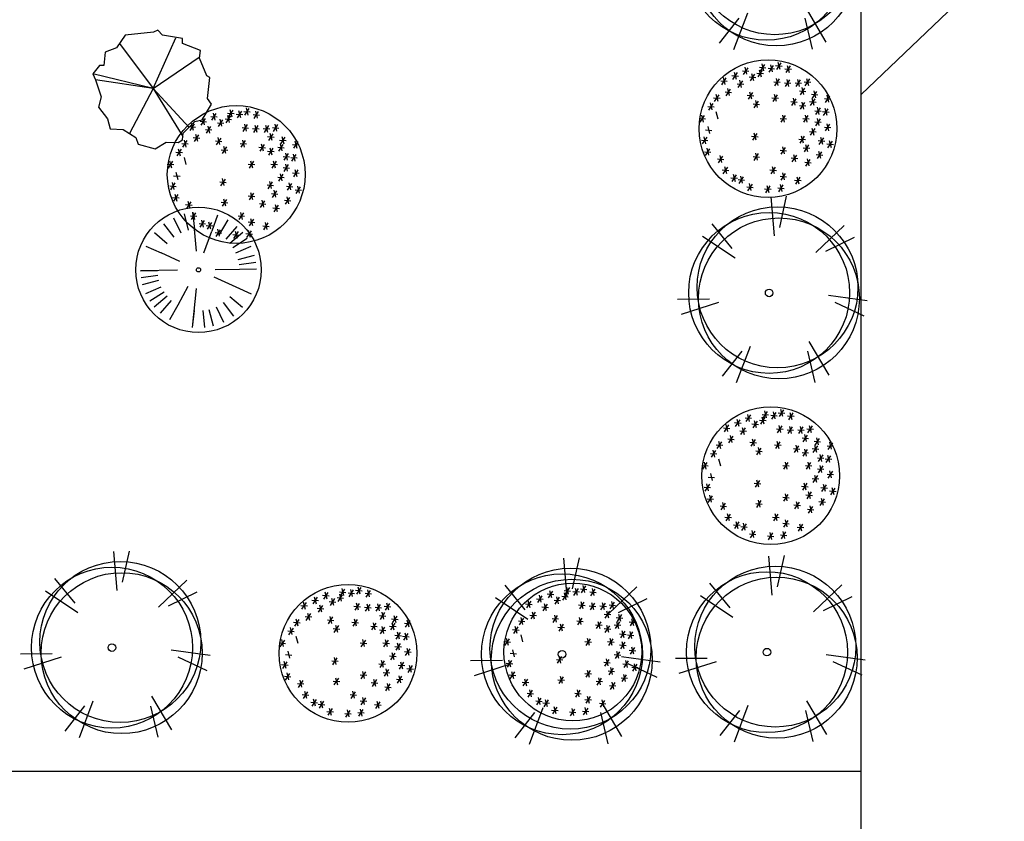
# Model space of a CAD drawing. Extents: x -27255 to 1448651, y 31034 to 8081248.
# Tile 20 of 256: x 583780 to 583807, y 3855881 to 3855903. Entities that reach past the tile are written whole.
import ezdxf

# ---------------------------------------------------------------- set-up
doc = ezdxf.new("R2010")
doc.units = 0
doc.layers.get('0').update_dxf_attribs({"linetype": 'CONTINUOUS'})
doc.layers.add('0.09标注线', color=3, linetype='CONTINUOUS', lineweight=9)
doc.layers.add('0.13填充', color=8, linetype='CONTINUOUS', lineweight=9)
for name, color, linetype in [('A绿-1', 94, 'CONTINUOUS'), ('树木', 74, 'CONTINUOUS'), ('绿化', 3, 'CONTINUOUS')]:
    doc.layers.add(name, color=color, linetype=linetype)
doc.linetypes.add('ZIGZAG', pattern='A,0.0001,-0.2,[131,ltypeshp.shx,S=0.2,R=0,X=-0.2,Y=0],-0.4,[131,ltypeshp.shx,S=0.2,R=180,X=0.2,Y=0],-0.2', length=0.8001)

# ---------------------------------------------------------------- blocks, each defined once
blk = doc.blocks.new('TREE4')
at = {"color": 222}
for p, q in [((-0.654, 3.568), (-0.529, 2.114)), ((-0.076, 3.585), (-0.33, 2.421)), ((-2.85, 2.563), (-2.099, 1.639)), ((2.079, 2.494), (1.02, 1.49)), ((-3.197, 2.101), (-1.983, 1.292)), ((2.452, 2.053), (1.384, 1.526)), ((-4.128, -0.243), (-2.937, -0.232)), ((-3.983, -0.802), (-2.594, -0.357)), ((2.943, -0.312), (1.498, -0.11)), ((2.831, -0.878), (1.753, -0.372)), ((1.52, -3.083), (0.777, -1.828)), ((-2.456, -3.124), (-1.723, -2.186)), ((-1.929, -3.36), (-1.411, -1.996)), ((1.007, -3.349), (0.73, -2.191))]:
    blk.add_line(p, q, dxfattribs=at)
for centre, radius in [((-0.714, -0.014), 3), ((-0.402, 0.194), 3), ((-0.35, -0.221), 3), ((-0.714, -0.014), 0.142)]:
    blk.add_circle(centre, radius, dxfattribs=at)
blk = doc.blocks.new('0110')
at = {"layer": '树木', "color": 242, "linetype": 'ZIGZAG'}
for p, q in [((-207.3, 509.2), (-151.7, 504.8)), ((-162.8, 533.6), (-200.6, 475.9)), ((-187.3, 538.1), (-171.7, 478.1)), ((-38.9, 513), (-76.7, 455.2)), ((-63.4, 517.5), (-47.8, 457.5)), ((-62.7, 538.1), (-7.1, 533.6)), ((-18.3, 562.5), (-56.1, 504.8)), ((-42.7, 567), (-27.2, 507)), ((11.6, 529.8), (67.2, 525.4)), ((56.1, 554.3), (18.3, 496.5)), ((31.6, 558.7), (47.2, 498.7)), ((76.1, 552.4), (131.7, 547.9)), ((120.6, 576.8), (82.8, 519)), ((96.1, 581.3), (111.7, 521.3)), ((156.2, 525.7), (211.8, 521.3)), ((200.6, 550.2), (162.8, 492.4)), ((176.2, 554.6), (191.7, 494.6)), ((-393.2, 422.5), (-337.6, 418.1)), ((-348.7, 447), (-386.5, 389.2)), ((-373.1, 451.4), (-357.6, 391.4)), ((-298.2, 467.9), (-242.6, 463.5)), ((-253.7, 492.4), (-291.5, 434.6)), ((-278.1, 496.8), (-262.6, 436.8)), ((-208.2, 422.2), (-246.1, 364.4)), ((-232.7, 426.7), (-217.1, 366.6)), ((-149.5, 455.5), (-93.9, 451.1)), ((-105, 480), (-142.8, 422.2)), ((-129.5, 484.4), (-113.9, 424.4)), ((-83.4, 488.6), (-27.8, 484.1)), ((105.6, 438.7), (67.8, 380.9)), ((81.2, 443.2), (96.7, 383.2)), ((196.5, 430.5), (158.7, 372.7)), ((172, 434.9), (187.6, 374.9)), ((287.4, 430.5), (249.6, 372.7)), ((262.9, 434.9), (278.5, 374.9)), ((365.8, 438.7), (328, 380.9)), ((341.4, 443.2), (356.9, 383.2)), ((-311.5, 352), (-349.3, 294.3)), ((-336, 356.5), (-320.4, 296.5)), ((-252.7, 397.8), (-197.1, 393.3)), ((61.2, 414.3), (116.8, 409.8)), ((152, 406), (207.6, 401.6)), ((242.9, 406), (298.5, 401.6)), ((324.5, 360.3), (286.7, 302.5)), ((300.1, 364.7), (315.6, 304.7)), ((321.4, 414.3), (377, 409.8)), ((-455.1, 278.1), (-399.5, 273.6)), ((-410.6, 302.5), (-448.4, 244.7)), ((-435.1, 307), (-419.5, 247)), ((-356, 327.6), (-300.4, 323.2)), ((-166, 298.7), (-110.4, 294.3)), ((-121.5, 323.2), (-159.3, 265.4)), ((-146, 327.6), (-130.4, 267.6)), ((-96.4, 253.3), (-80.8, 193.3)), ((44.6, 278.1), (100.2, 273.6)), ((89.1, 302.5), (51.3, 244.7)), ((64.7, 307), (80.2, 247)), ((250.2, 269.5), (212.4, 211.7)), ((225.7, 273.9), (241.3, 213.9)), ((280.1, 335.9), (335.7, 331.4)), ((411.3, 269.5), (373.5, 211.7)), ((383.3, 307), (438.9, 302.5)), ((386.8, 273.9), (402.4, 213.9)), ((427.8, 331.4), (390, 273.6)), ((403.3, 335.9), (418.9, 275.8)), ((494.8, 269.8), (550.4, 265.4)), ((539.3, 294.3), (501.5, 236.5)), ((514.8, 298.7), (530.4, 238.7)), ((-504.7, 203.8), (-449.1, 199.3)), ((-460.2, 228.2), (-498, 170.4)), ((-484.7, 232.7), (-469.1, 172.7)), ((-116.4, 224.4), (-60.8, 220)), ((-72, 248.9), (-109.8, 191.1)), ((205.7, 245), (261.3, 240.6)), ((280.1, 212), (335.7, 207.6)), ((324.5, 236.5), (286.7, 178.7)), ((300.1, 240.9), (315.6, 180.9)), ((366.8, 245), (422.4, 240.6)), ((456.7, 191.1), (418.9, 133.3)), ((432.2, 195.5), (447.8, 135.5)), ((522.8, 182.8), (485, 125)), ((498.3, 187.3), (513.9, 127.3)), ((-579, 100.6), (-523.4, 96.1)), ((-534.5, 125), (-572.3, 67.3)), ((-559, 129.5), (-543.4, 69.5)), ((-435.1, 158.4), (-419.5, 98.4)), ((114.9, 100.6), (170.5, 96.1)), ((159.3, 125), (121.5, 67.3)), ((134.9, 129.5), (150.4, 69.5)), ((309, 100.6), (364.6, 96.1)), ((353.5, 125), (315.6, 67.3)), ((329, 129.5), (344.6, 69.5)), ((412.2, 166.6), (467.8, 162.2)), ((456.7, 96.1), (418.9, 38.4)), ((432.2, 100.6), (447.8, 40.6)), ((478.3, 158.4), (533.9, 153.9)), ((-525.3, 1.5), (-469.7, -2.9)), ((-505.3, 30.4), (-489.7, -29.6)), ((411.3, 13.6), (373.5, -44.2)), ((386.8, 18), (402.4, -42)), ((412.2, 71.7), (467.8, 67.3)), ((494.8, 26.3), (550.4, 21.9)), ((539.3, 50.7), (501.5, -7)), ((514.8, 55.2), (530.4, -4.8)), ((-513.9, -60.7), (-551.7, -118.5)), ((-538.3, -56.3), (-522.8, -116.3)), ((-128.8, -52.1), (-73.2, -56.6)), ((-84.3, -27.7), (-122.2, -85.5)), ((-108.8, -23.2), (-93.2, -83.2)), ((275.9, -76.9), (331.5, -81.3)), ((320.4, -52.4), (282.6, -110.2)), ((295.9, -48), (311.5, -108)), ((366.8, -10.9), (422.4, -15.3)), ((485.6, -64.8), (447.8, -122.6)), ((461.2, -60.4), (476.7, -120.4)), ((-558.4, -85.1), (-502.8, -89.6)), ((-489.1, -159.8), (-526.9, -217.5)), ((-513.6, -155.3), (-498, -215.3)), ((159.3, -147.4), (121.5, -205.2)), ((134.9, -142.9), (150.4, -202.9)), ((313.1, -151.2), (368.7, -155.6)), ((357.6, -126.7), (319.8, -184.5)), ((333.1, -122.3), (348.7, -182.3)), ((441.1, -89.3), (496.7, -93.7)), ((515.5, -118.2), (571.1, -122.6)), ((560, -93.7), (522.2, -151.5)), ((535.5, -89.3), (551.1, -149.3)), ((-533.6, -184.2), (-478, -188.6)), ((-422.1, -246.1), (-366.5, -250.6)), ((-377.6, -221.7), (-415.4, -279.5)), ((-402, -217.2), (-386.5, -277.2)), ((-116.4, -225.5), (-60.8, -229.9)), ((-72, -201), (-109.8, -258.8)), ((-96.4, -196.6), (-80.8, -256.6)), ((114.9, -171.8), (170.5, -176.3)), ((209.9, -237.9), (265.4, -242.3)), ((254.3, -213.4), (216.5, -271.2)), ((229.9, -209), (245.4, -269)), ((370, -250.6), (332.2, -308.3)), ((345.5, -246.1), (361.1, -306.1)), ((424.6, -209), (480.2, -213.4)), ((469.1, -184.5), (431.3, -242.3)), ((444.6, -180.1), (460.2, -240.1)), ((-336.3, -316.6), (-374.1, -374.4)), ((-360.7, -312.2), (-345.2, -372.2)), ((72.6, -316.6), (34.8, -374.4)), ((48.1, -312.2), (63.7, -372.2)), ((325.5, -275), (381.1, -279.5)), ((-380.8, -341), (-325.2, -345.5)), ((-306.4, -407.1), (-250.8, -411.5)), ((-261.9, -382.6), (-299.7, -440.4)), ((-286.4, -378.2), (-270.8, -438.2)), ((-200, -399.1), (-237.8, -456.9)), ((-224.5, -394.7), (-208.9, -454.7)), ((28.1, -341), (83.7, -345.5)), ((114.9, -394.7), (170.5, -399.1)), ((159.3, -370.3), (121.5, -428)), ((134.9, -365.8), (150.4, -425.8)), ((283.2, -403.3), (245.4, -461.1)), ((258.8, -398.8), (274.3, -458.8)), ((-244.5, -423.6), (-188.9, -428)), ((-170.1, -485.5), (-114.5, -489.9)), ((-125.6, -461.1), (-163.5, -518.8)), ((-150.1, -456.6), (-134.5, -516.6)), ((-17.3, -502), (38.3, -506.5)), ((27.2, -477.6), (-10.6, -535.4)), ((2.7, -473.1), (18.3, -533.1)), ((94.2, -493.8), (149.8, -498.2)), ((138.7, -469.3), (100.9, -527.1)), ((114.2, -464.9), (129.8, -524.9)), ((238.8, -427.7), (294.4, -432.2))]:
    blk.add_line(p, q, dxfattribs=at)
at = {"layer": '绿化', "color": 242, "lineweight": 30}
blk.add_circle((11.4, 12.1), 589.9, dxfattribs=at)
blk = doc.blocks.new('mht')
at = {"layer": 'A绿-1', "color": 84, "ltscale": 0.5}
for p, q in [((-583, 1213), (-412, 858)), ((-337, 1302), (-239, 922)), ((-137, 1338), (-97, 947)), ((439, 1272), (310, 900)), ((678, 1162), (480, 822)), ((-811, 1073), (-574, 760)), ((-45, 435), (-97, 947)), ((893, 1007), (632, 712)), ((-1026, 870), (-726, 616)), ((124, 398), (310, 900)), ((1028, 868), (727, 614)), ((1132, 727), (801, 515)), ((-1226, 554), (-868, 392)), ((868, 392), (1226, 553)), ((-437, 198), (-868, 392)), ((921, 241), (1302, 341)), ((0, 0), (0, 0)), ((386, 7), (952, 17)), ((944, 126), (1334, 178)), ((952, 17), (1345, 24)), ((-485, -9), (-1345, -24)), ((-1345, -24), (-952, -17)), ((-1334, -178), (-944, -126)), ((356, -161), (868, -392)), ((-1302, -341), (-921, -241)), ((-1226, -553), (-868, -392)), ((-252, -387), (-480, -822)), ((-55, -436), (-147, -1337)), ((868, -392), (1226, -554)), ((-801, -515), (-1132, -727)), ((-727, -614), (-1028, -868)), ((726, -616), (1026, -870)), ((-632, -712), (-893, -1007)), ((-480, -822), (-678, -1162)), ((412, -858), (583, -1213)), ((574, -760), (811, -1073)), ((-104, -946), (-147, -1337)), ((97, -947), (137, -1338)), ((239, -922), (337, -1302))]:
    blk.add_line(p, q, dxfattribs=at)
for major_axis, start_param, end_param in [((1458, 1), -0.000778, 6.282407), ((49.5, 1.5), -0.03102868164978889, 6.252156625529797)]:
    blk.add_ellipse((0, 0), major_axis=major_axis, ratio=1, start_param=start_param, end_param=end_param, dxfattribs=at)
blk = doc.blocks.new('A$C170F0799')
at = {"xscale": 0.0003650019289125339, "yscale": 0.0003650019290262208, "zscale": 0.00036500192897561}
blk.add_blockref('mht', (0.5298, 0.5316), dxfattribs=at)
blk = doc.blocks.new('0013')
at = {"color": 3}
for p, q in [((-72.9, 138.9), (-95.2, 105.9)), ((0.9, 146.1), (-72.9, 138.9)), ((0, 0), (58.5, 131.7)), ((12.1, 151.8), (0.9, 146.1)), ((24.4, 138.9), (12.1, 151.8)), ((75.8, 130.3), (24.4, 138.9)), ((75.8, 117.4), (75.8, 130.3)), ((-95.2, 105.9), (-125.4, 94.5)), ((-87.8, 117.1), (0, 0)), ((122.8, 98.8), (75.8, 117.4)), ((-125.4, 94.5), (-128.8, 60.1)), ((0, 0), (119.4, 81.6)), ((120.6, 78.7), (122.8, 98.8)), ((139.6, 32.8), (120.6, 78.7)), ((-139.9, 60.1), (-156.7, 38.6)), ((-128.8, 60.1), (-139.9, 60.1)), ((0, 0), (-156.7, 38.6)), ((-156.7, 38.6), (-150, 22.8)), ((147.4, 28.5), (139.6, 32.8)), ((140.7, -25.9), (147.4, 28.5)), ((0, 0), (-150, 22.8)), ((-150, 22.8), (-135.5, -21.6)), ((0, 0), (-61.7, -117)), ((0, 0), (76.9, -124.8)), ((0, 0), (93.2, -101.2)), ((-135.5, -21.6), (-142.2, -48.9)), ((-142.2, -48.9), (-118.7, -79)), ((127.3, -81.8), (151.9, -40.3)), ((151.9, -40.3), (140.7, -25.9)), ((-118.7, -79), (-112, -104.8)), ((78.1, -116.2), (108.3, -86.1)), ((108.3, -86.1), (127.3, -81.8)), ((-112, -104.8), (-78.5, -106.2)), ((-78.5, -106.2), (-44.9, -127.7)), ((-44.9, -127.7), (-39.3, -144.9)), ((75.8, -133.4), (78.1, -116.2)), ((-39.3, -144.9), (5.4, -156.4)), ((5.4, -156.4), (33.3, -139.2)), ((33.3, -139.2), (64.7, -140.6)), ((64.7, -140.6), (75.8, -133.4))]:
    blk.add_line(p, q, dxfattribs=at)

msp = doc.modelspace()

# ---------------------------------------------------------------- linework, layer by layer
msp.add_line((583803.25297, 3855882.01026), (583803.25297, 3855925.64576))
at = {"layer": '0.09标注线'}
msp.add_line((583803.25297, 3855900.49956), (583810.52709, 3855907.44459, -5.41761), dxfattribs=at)
at = {"layer": '0.13填充', "color": 7, "lineweight": 30, "ltscale": 0.005}
for p, q in [((583803.25297, 3855861.3089), (583803.25297, 3855925.64576)), ((583803.25297, 3855882.01026), (583699.30167, 3855882.01026))]:
    msp.add_line(p, q, dxfattribs=at)

# ---------------------------------------------------------------- block references
for name, p, xscale, yscale, zscale in [('TREE4', (583801.18503, 3855904.18536), 0.7327148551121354, 0.7327148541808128, 0.7327148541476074), ('A$C170F0799', (583783.44517, 3855893.99535), 3.219396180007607, 3.219396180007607, 3.21939618), ('TREE4', (583801.26034, 3855895.08835), 0.7327148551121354, 0.7327148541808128, 0.7327148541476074), ('TREE4', (583783.30981, 3855885.39994), 0.7327148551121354, 0.7327148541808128, 0.7327148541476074), ('TREE4', (583801.20053, 3855885.2759), 0.7327148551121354, 0.7327148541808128, 0.7327148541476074), ('TREE4', (583795.60306, 3855885.21831), 0.7327148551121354, 0.7327148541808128, 0.7327148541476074)]:
    msp.add_blockref(name, p, dxfattribs=dict(xscale=xscale, yscale=yscale, zscale=zscale))
at = {"lineweight": -3, "xscale": 0.01050441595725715, "yscale": 0.0105044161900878, "zscale": 0.010504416}
msp.add_blockref('0013', (583783.91412, 3855900.65965, 0), dxfattribs=at)
at = {"layer": '绿化', "xscale": 0.003189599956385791, "yscale": 0.003189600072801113, "zscale": 0.003189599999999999}
for p in [(583800.66977, 3855899.52234), (583786.14416, 3855898.27361), (583800.74287, 3855890.04436), (583789.20034, 3855885.19572), (583795.33827, 3855885.23338)]:
    msp.add_blockref('0110', p, dxfattribs=at)

doc.saveas('drawing.dxf')
